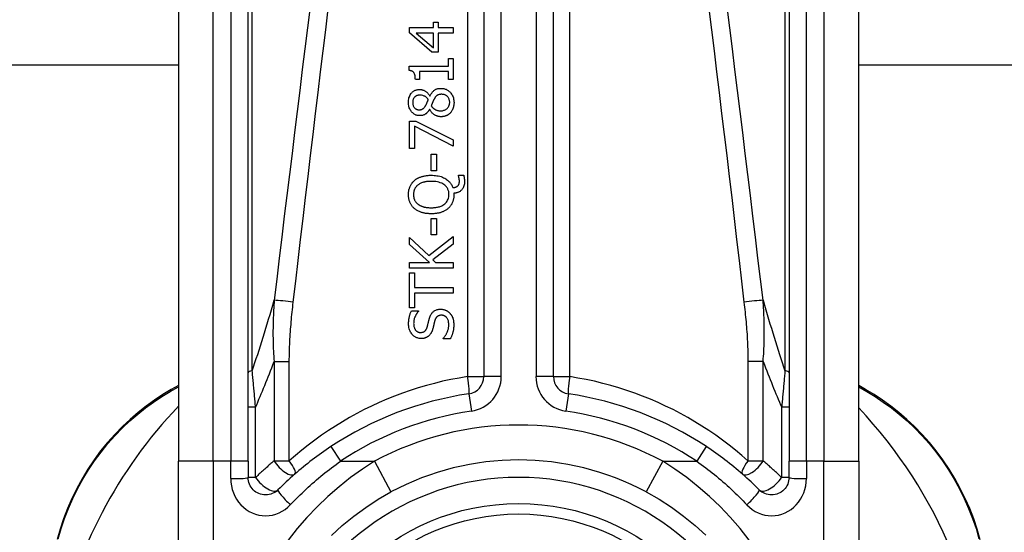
# Model space of a CAD drawing. Header units: inches. Extents: x 7 to 228, y 17 to 114.
# Tile 32 of 75: x 30.583 to 31.694, y 76.851 to 77.43. Entities that reach past the tile are written whole.
import ezdxf

# ---------------------------------------------------------------- set-up
doc = ezdxf.new("R2010")
doc.units = ezdxf.units.IN
doc.header["$MEASUREMENT"] = 0
doc.layers.add('Visible Edges(ANSI)', color=7, linetype='Continuous', lineweight=25)
doc.layers.add('Visible Tangent Edges(ANSI)', color=7, linetype='Continuous', lineweight=25)

msp = doc.modelspace()

# ---------------------------------------------------------------- linework, layer by layer
at = {"layer": 'Visible Edges(ANSI)'}
for p, q in [((31.1067, 77.6785), (31.1067, 77.0265)), ((31.1855, 77.0265), (31.1855, 77.6785)), ((30.7622, 77.58), (30.7622, 76.931)), ((30.841, 76.931), (30.841, 77.58)), ((31.4512, 77.58), (31.4512, 76.931)), ((31.53, 76.931), (31.53, 77.58)), ((31.0499, 77.4208), (31.0499, 77.4267)), ((31.0499, 77.4267), (31.0552, 77.4267)), ((31.0552, 77.4267), (31.0552, 77.4208)), ((31.0229, 77.4147), (31.0229, 77.4208)), ((31.0229, 77.4208), (31.0499, 77.4208)), ((31.0482, 77.3927), (31.0229, 77.4147)), ((31.0499, 77.4145), (31.0306, 77.4145)), ((31.0306, 77.4145), (31.0499, 77.3979)), ((31.0499, 77.3979), (31.0499, 77.4145)), ((31.0552, 77.4208), (31.0721, 77.4208)), ((31.0552, 77.4145), (31.0552, 77.3927)), ((31.0721, 77.4145), (31.0552, 77.4145)), ((31.0721, 77.4208), (31.0721, 77.4145)), ((31.0552, 77.3927), (31.0482, 77.3927)), ((31.067, 77.3772), (31.067, 77.3859)), ((31.067, 77.3859), (31.0721, 77.3859)), ((31.0721, 77.3859), (31.0721, 77.3619)), ((30.7622, 77.3783), (11.8785, 77.3783)), ((31.0227, 77.3721), (31.0227, 77.3772)), ((31.0227, 77.3772), (31.067, 77.3772)), ((31.0341, 77.3709), (31.0341, 77.3619)), ((31.067, 77.3709), (31.0341, 77.3709)), ((31.067, 77.3619), (31.067, 77.3709)), ((50.4137, 77.3783), (31.53, 77.3783)), ((31.0341, 77.3619), (31.0296, 77.3619)), ((31.0721, 77.3619), (31.067, 77.3619)), ((31.0459, 77.3433), (31.0461, 77.3433)), ((31.0458, 77.3283), (31.0456, 77.3283)), ((31.0229, 77.2839), (31.0229, 77.3151)), ((31.0229, 77.3151), (31.0302, 77.3151)), ((31.0302, 77.3151), (31.0721, 77.2938)), ((31.0286, 77.3093), (31.0286, 77.2839)), ((31.0721, 77.2868), (31.0286, 77.3093)), ((31.0721, 77.2938), (31.0721, 77.2868)), ((31.0286, 77.2839), (31.0229, 77.2839)), ((31.0475, 77.259), (31.0475, 77.2777)), ((31.0475, 77.2777), (31.0535, 77.2777)), ((31.0535, 77.2777), (31.0535, 77.259)), ((31.0535, 77.259), (31.0475, 77.259)), ((31.0782, 77.2531), (31.0782, 77.254)), ((31.0782, 77.254), (31.0841, 77.254)), ((31.0731, 77.2336), (31.0731, 77.2321)), ((31.0475, 77.1866), (31.0475, 77.2052)), ((31.0475, 77.2052), (31.0535, 77.2052)), ((31.0535, 77.2052), (31.0535, 77.1866)), ((31.0229, 77.1755), (31.0229, 77.1835)), ((31.0229, 77.1835), (31.0448, 77.1631)), ((31.0448, 77.1631), (31.0721, 77.1847)), ((31.0535, 77.1866), (31.0475, 77.1866)), ((31.0721, 77.1847), (31.0721, 77.1762)), ((31.0455, 77.1553), (31.0229, 77.1755)), ((31.0721, 77.1762), (31.0492, 77.1582)), ((31.0492, 77.1582), (31.0524, 77.1553)), ((31.0229, 77.1488), (31.0229, 77.1553)), ((31.0229, 77.1553), (31.0455, 77.1553)), ((31.0721, 77.1488), (31.0229, 77.1488)), ((31.0524, 77.1553), (31.0721, 77.1553)), ((31.0721, 77.1553), (31.0721, 77.1488)), ((31.0229, 77.1042), (31.0229, 77.1438)), ((31.0229, 77.1438), (31.0287, 77.1438)), ((31.0287, 77.1438), (31.0287, 77.1273)), ((31.0287, 77.1273), (31.0721, 77.1273)), ((31.0721, 77.1273), (31.0721, 77.1207)), ((31.0287, 77.1207), (31.0287, 77.1042)), ((31.0721, 77.1207), (31.0287, 77.1207)), ((31.0287, 77.1042), (31.0229, 77.1042)), ((31.0252, 77.1007), (31.033, 77.1007)), ((31.033, 77.1007), (31.033, 77.1002)), ((31.0609, 77.0691), (31.0609, 77.0696)), ((31.0691, 77.0691), (31.0609, 77.0691)), ((30.7622, 77.0166), (30.7542, 77.012)), ((31.5376, 77.0119), (31.53, 77.0163)), ((30.7622, 76.6937), (30.7622, 76.931)), ((30.841, 76.931), (30.841, 76.9125)), ((31.4512, 76.9125), (31.4512, 76.931)), ((31.53, 76.931), (31.53, 76.6937))]:
    msp.add_line(p, q, dxfattribs=at)
at = {"layer": 'Visible Edges(ANSI)', "flags": 128}
for points in [[(31.0296, 77.3619), (31.0295, 77.3633), (31.0294, 77.3647), (31.0293, 77.366), (31.029, 77.3672), (31.0286, 77.3684), (31.0282, 77.3692), (31.0279, 77.3697), (31.0277, 77.37), (31.0274, 77.3703), (31.0272, 77.3705), (31.0269, 77.3707), (31.0266, 77.3709), (31.0263, 77.3711), (31.026, 77.3713), (31.0257, 77.3714), (31.0254, 77.3715), (31.0251, 77.3717), (31.0247, 77.3718), (31.0244, 77.3718), (31.0241, 77.3719), (31.0237, 77.372), (31.0234, 77.372), (31.023, 77.3721), (31.0227, 77.3721)], [(31.0217, 77.336), (31.0218, 77.3373), (31.0219, 77.3387), (31.0221, 77.34), (31.0224, 77.3413), (31.0228, 77.3425), (31.0233, 77.3437), (31.0238, 77.3448), (31.0244, 77.3457), (31.025, 77.3464), (31.0255, 77.347), (31.026, 77.3476), (31.0265, 77.348), (31.0271, 77.3485), (31.0276, 77.3489), (31.0282, 77.3493), (31.0288, 77.3496), (31.0295, 77.3499), (31.0301, 77.3501), (31.0308, 77.3504), (31.0315, 77.3505), (31.0322, 77.3506), (31.0329, 77.3507), (31.0336, 77.3508), (31.0343, 77.3508)], [(31.0343, 77.3508), (31.0347, 77.3508), (31.0352, 77.3508), (31.0356, 77.3507), (31.0361, 77.3507), (31.0365, 77.3506), (31.0369, 77.3505), (31.0374, 77.3504), (31.0378, 77.3503), (31.0382, 77.3501), (31.0386, 77.3499), (31.0391, 77.3498), (31.0396, 77.3495), (31.0401, 77.3493), (31.0407, 77.349), (31.0413, 77.3486), (31.0418, 77.3482), (31.0424, 77.3477), (31.043, 77.3472), (31.0436, 77.3466), (31.0441, 77.346), (31.0446, 77.3454), (31.0451, 77.3447), (31.0455, 77.344), (31.0459, 77.3433)], [(31.0461, 77.3433), (31.0464, 77.344), (31.0468, 77.3447), (31.0471, 77.3454), (31.0475, 77.346), (31.048, 77.3467), (31.0484, 77.3473), (31.0489, 77.3479), (31.0494, 77.3485), (31.05, 77.349), (31.0505, 77.3495), (31.0511, 77.3499), (31.0516, 77.3503), (31.0522, 77.3506), (31.0527, 77.3509), (31.0532, 77.3512), (31.0538, 77.3514), (31.0543, 77.3515), (31.0549, 77.3517), (31.0555, 77.3518), (31.056, 77.3519), (31.0566, 77.352), (31.0572, 77.352), (31.0578, 77.352), (31.0583, 77.352)], [(31.0583, 77.352), (31.0592, 77.352), (31.0601, 77.352), (31.0609, 77.3518), (31.0618, 77.3517), (31.0626, 77.3515), (31.0634, 77.3512), (31.0642, 77.3509), (31.065, 77.3505), (31.0657, 77.3501), (31.0665, 77.3496), (31.0671, 77.3491), (31.0678, 77.3485), (31.0684, 77.348), (31.0691, 77.3473), (31.0697, 77.3465), (31.0704, 77.3456), (31.071, 77.3447), (31.0716, 77.3436), (31.0721, 77.3424), (31.0725, 77.3412), (31.0728, 77.3399), (31.073, 77.3386), (31.0731, 77.3373), (31.0732, 77.336)], [(31.0347, 77.3212), (31.034, 77.3212), (31.0332, 77.3213), (31.0325, 77.3214), (31.0318, 77.3215), (31.031, 77.3217), (31.0303, 77.3219), (31.0296, 77.3222), (31.029, 77.3225), (31.0283, 77.3229), (31.0277, 77.3233), (31.0271, 77.3238), (31.0266, 77.3242), (31.026, 77.3248), (31.0254, 77.3254), (31.0249, 77.3261), (31.0243, 77.3269), (31.0237, 77.3278), (31.0232, 77.3288), (31.0227, 77.33), (31.0223, 77.3311), (31.0221, 77.3323), (31.0219, 77.3336), (31.0218, 77.3348), (31.0217, 77.336)], [(31.0343, 77.3443), (31.0339, 77.3443), (31.0336, 77.3443), (31.0332, 77.3443), (31.0328, 77.3442), (31.0324, 77.3441), (31.032, 77.344), (31.0316, 77.3439), (31.0313, 77.3438), (31.0309, 77.3436), (31.0306, 77.3434), (31.0302, 77.3432), (31.0299, 77.343), (31.0296, 77.3428), (31.0293, 77.3426), (31.029, 77.3423), (31.0287, 77.342), (31.0283, 77.3416), (31.0279, 77.3411), (31.0275, 77.3404), (31.0272, 77.3396), (31.0269, 77.3387), (31.0267, 77.3378), (31.0266, 77.3369), (31.0266, 77.336)], [(31.0266, 77.336), (31.0266, 77.3352), (31.0267, 77.3345), (31.0268, 77.3337), (31.027, 77.333), (31.0273, 77.3322), (31.0276, 77.3316), (31.0279, 77.331), (31.0282, 77.3305), (31.0286, 77.3301), (31.0289, 77.3298), (31.0291, 77.3295), (31.0295, 77.3292), (31.0298, 77.329), (31.0301, 77.3288), (31.0304, 77.3286), (31.0308, 77.3284), (31.0312, 77.3283), (31.0316, 77.3281), (31.032, 77.328), (31.0323, 77.3279), (31.0327, 77.3279), (31.0331, 77.3278), (31.0335, 77.3278), (31.0339, 77.3278)], [(31.0442, 77.3394), (31.044, 77.3397), (31.0438, 77.3399), (31.0437, 77.3401), (31.0435, 77.3403), (31.0433, 77.3406), (31.0431, 77.3408), (31.0429, 77.341), (31.0427, 77.3412), (31.0425, 77.3414), (31.0422, 77.3416), (31.042, 77.3418), (31.0418, 77.342), (31.0416, 77.3422), (31.0414, 77.3423), (31.0411, 77.3425), (31.0409, 77.3427), (31.0406, 77.3428), (31.0403, 77.343), (31.0397, 77.3433), (31.0389, 77.3436), (31.0379, 77.3439), (31.0367, 77.3442), (31.0355, 77.3443), (31.0343, 77.3443)], [(31.0411, 77.3325), (31.0412, 77.3326), (31.0413, 77.3328), (31.0414, 77.333), (31.0415, 77.3332), (31.0416, 77.3334), (31.0417, 77.3336), (31.0418, 77.3339), (31.042, 77.3341), (31.0421, 77.3344), (31.0422, 77.3347), (31.0424, 77.335), (31.0425, 77.3353), (31.0427, 77.3356), (31.0428, 77.336), (31.043, 77.3363), (31.0431, 77.3366), (31.0433, 77.337), (31.0434, 77.3373), (31.0436, 77.3377), (31.0437, 77.338), (31.0438, 77.3384), (31.044, 77.3387), (31.0441, 77.3391), (31.0442, 77.3394)], [(31.0505, 77.3395), (31.0504, 77.3393), (31.0504, 77.3392), (31.0503, 77.339), (31.0502, 77.3388), (31.0501, 77.3387), (31.05, 77.3385), (31.0499, 77.3383), (31.0498, 77.3381), (31.0497, 77.3379), (31.0496, 77.3376), (31.0495, 77.3374), (31.0494, 77.3371), (31.0493, 77.3368), (31.0492, 77.3365), (31.0491, 77.3362), (31.0489, 77.3359), (31.0488, 77.3355), (31.0486, 77.3351), (31.0485, 77.3347), (31.0483, 77.3343), (31.0481, 77.3338), (31.0479, 77.3333), (31.0477, 77.3328), (31.0475, 77.3323)], [(31.059, 77.3453), (31.0585, 77.3453), (31.0579, 77.3452), (31.0574, 77.3452), (31.0569, 77.3451), (31.0563, 77.345), (31.0558, 77.3448), (31.0553, 77.3447), (31.0549, 77.3445), (31.0545, 77.3443), (31.0541, 77.344), (31.0538, 77.3438), (31.0535, 77.3435), (31.0532, 77.3433), (31.0529, 77.343), (31.0527, 77.3427), (31.0524, 77.3424), (31.0521, 77.342), (31.0519, 77.3417), (31.0517, 77.3414), (31.0514, 77.341), (31.0512, 77.3406), (31.051, 77.3402), (31.0507, 77.3399), (31.0505, 77.3395)], [(31.058, 77.3266), (31.0588, 77.3267), (31.0596, 77.3267), (31.0603, 77.3268), (31.0611, 77.327), (31.0618, 77.3272), (31.0626, 77.3275), (31.0633, 77.3278), (31.0639, 77.3282), (31.0645, 77.3286), (31.065, 77.329), (31.0654, 77.3294), (31.0659, 77.3298), (31.0662, 77.3302), (31.0666, 77.3307), (31.0669, 77.3312), (31.0672, 77.3317), (31.0675, 77.3322), (31.0677, 77.3327), (31.0679, 77.3333), (31.068, 77.3338), (31.0681, 77.3344), (31.0682, 77.3349), (31.0683, 77.3355), (31.0683, 77.3361)], [(31.0683, 77.3361), (31.0683, 77.3369), (31.0682, 77.3377), (31.0681, 77.3384), (31.0679, 77.3392), (31.0676, 77.3399), (31.0673, 77.3406), (31.067, 77.3412), (31.0666, 77.3418), (31.0662, 77.3423), (31.0658, 77.3427), (31.0655, 77.3431), (31.065, 77.3434), (31.0646, 77.3437), (31.0642, 77.344), (31.0637, 77.3443), (31.0632, 77.3445), (31.0627, 77.3447), (31.0622, 77.3449), (31.0617, 77.345), (31.0611, 77.3451), (31.0606, 77.3452), (31.0601, 77.3452), (31.0595, 77.3453), (31.059, 77.3453)], [(31.0732, 77.336), (31.0732, 77.3356), (31.0732, 77.3351), (31.0731, 77.3347), (31.0731, 77.3343), (31.0731, 77.3338), (31.073, 77.3334), (31.073, 77.333), (31.0729, 77.3325), (31.0728, 77.3321), (31.0728, 77.3317), (31.0727, 77.3312), (31.0725, 77.3308), (31.0724, 77.3304), (31.0723, 77.33), (31.0722, 77.3296), (31.072, 77.3291), (31.0718, 77.3286), (31.0716, 77.3281), (31.0713, 77.3274), (31.0709, 77.3268), (31.0705, 77.3261), (31.07, 77.3254), (31.0695, 77.3248), (31.069, 77.3242)], [(31.0339, 77.3278), (31.0342, 77.3278), (31.0345, 77.3278), (31.0347, 77.3278), (31.035, 77.3279), (31.0352, 77.3279), (31.0355, 77.3279), (31.0358, 77.328), (31.036, 77.328), (31.0363, 77.3281), (31.0365, 77.3282), (31.0368, 77.3283), (31.037, 77.3284), (31.0373, 77.3285), (31.0376, 77.3287), (31.0379, 77.3289), (31.0383, 77.3291), (31.0387, 77.3294), (31.0391, 77.3298), (31.0395, 77.3302), (31.0398, 77.3306), (31.0402, 77.3311), (31.0405, 77.3315), (31.0408, 77.332), (31.0411, 77.3325)], [(31.0456, 77.3283), (31.0453, 77.3279), (31.0451, 77.3275), (31.0448, 77.3271), (31.0445, 77.3267), (31.0443, 77.3263), (31.044, 77.3259), (31.0437, 77.3255), (31.0434, 77.3251), (31.043, 77.3248), (31.0427, 77.3244), (31.0423, 77.3241), (31.042, 77.3237), (31.0416, 77.3234), (31.0412, 77.3231), (31.0408, 77.3228), (31.0403, 77.3225), (31.0398, 77.3222), (31.0392, 77.322), (31.0385, 77.3217), (31.0378, 77.3215), (31.037, 77.3214), (31.0362, 77.3213), (31.0355, 77.3212), (31.0347, 77.3212)], [(31.0585, 77.32), (31.0579, 77.32), (31.0574, 77.32), (31.0569, 77.3201), (31.0563, 77.3201), (31.0558, 77.3202), (31.0553, 77.3203), (31.0548, 77.3205), (31.0543, 77.3206), (31.0538, 77.3208), (31.0533, 77.321), (31.0528, 77.3212), (31.0522, 77.3215), (31.0517, 77.3218), (31.0511, 77.3221), (31.0505, 77.3225), (31.0499, 77.323), (31.0493, 77.3235), (31.0487, 77.3241), (31.0481, 77.3247), (31.0476, 77.3254), (31.0471, 77.3261), (31.0466, 77.3268), (31.0462, 77.3276), (31.0458, 77.3283)], [(31.0475, 77.3323), (31.0477, 77.3319), (31.048, 77.3316), (31.0482, 77.3312), (31.0485, 77.3309), (31.0488, 77.3306), (31.0491, 77.3303), (31.0494, 77.33), (31.0497, 77.3297), (31.05, 77.3294), (31.0503, 77.3291), (31.0507, 77.3289), (31.051, 77.3286), (31.0514, 77.3284), (31.0518, 77.3281), (31.0523, 77.3279), (31.0528, 77.3277), (31.0534, 77.3274), (31.054, 77.3272), (31.0546, 77.327), (31.0553, 77.3269), (31.056, 77.3268), (31.0566, 77.3267), (31.0573, 77.3267), (31.058, 77.3266)], [(31.069, 77.3242), (31.0687, 77.3239), (31.0684, 77.3236), (31.0681, 77.3234), (31.0677, 77.3231), (31.0674, 77.3228), (31.0671, 77.3226), (31.0668, 77.3224), (31.0664, 77.3221), (31.0661, 77.3219), (31.0657, 77.3217), (31.0653, 77.3215), (31.065, 77.3214), (31.0646, 77.3212), (31.0642, 77.321), (31.0637, 77.3209), (31.0632, 77.3207), (31.0627, 77.3205), (31.0622, 77.3204), (31.0616, 77.3203), (31.0609, 77.3202), (31.0603, 77.3201), (31.0597, 77.32), (31.0591, 77.32), (31.0585, 77.32)], [(31.0218, 77.2321), (31.0218, 77.2327), (31.0218, 77.2334), (31.0219, 77.234), (31.0219, 77.2346), (31.022, 77.2352), (31.0221, 77.2359), (31.0222, 77.2365), (31.0223, 77.2371), (31.0224, 77.2377), (31.0226, 77.2383), (31.0228, 77.2389), (31.023, 77.2395), (31.0232, 77.2401), (31.0234, 77.2407), (31.0237, 77.2414), (31.024, 77.242), (31.0244, 77.2428), (31.0248, 77.2435), (31.0253, 77.2443), (31.0259, 77.2451), (31.0265, 77.2459), (31.0271, 77.2466), (31.0278, 77.2473), (31.0285, 77.248)], [(31.0285, 77.248), (31.0291, 77.2484), (31.0296, 77.2489), (31.0302, 77.2493), (31.0308, 77.2497), (31.0314, 77.25), (31.0321, 77.2504), (31.0327, 77.2507), (31.0333, 77.251), (31.034, 77.2513), (31.0347, 77.2516), (31.0353, 77.2519), (31.036, 77.2521), (31.0368, 77.2524), (31.0375, 77.2526), (31.0384, 77.2528), (31.0392, 77.253), (31.0401, 77.2532), (31.041, 77.2534), (31.042, 77.2535), (31.043, 77.2536), (31.044, 77.2537), (31.0451, 77.2538), (31.0463, 77.2538), (31.0475, 77.2539)], [(31.0475, 77.247), (31.047, 77.247), (31.0464, 77.247), (31.0458, 77.247), (31.0453, 77.247), (31.0447, 77.2469), (31.0442, 77.2469), (31.0436, 77.2469), (31.0431, 77.2468), (31.0425, 77.2467), (31.042, 77.2467), (31.0414, 77.2466), (31.0409, 77.2465), (31.0403, 77.2464), (31.0398, 77.2462), (31.0393, 77.2461), (31.0387, 77.246), (31.0381, 77.2458), (31.0375, 77.2456), (31.0367, 77.2453), (31.0359, 77.245), (31.0351, 77.2446), (31.0343, 77.2441), (31.0334, 77.2436), (31.0326, 77.243)], [(31.0475, 77.2539), (31.0491, 77.2538), (31.0507, 77.2537), (31.0523, 77.2536), (31.0539, 77.2534), (31.0555, 77.2531), (31.0571, 77.2527), (31.0586, 77.2523), (31.0601, 77.2517), (31.0615, 77.2511), (31.0628, 77.2504), (31.0639, 77.2497), (31.0649, 77.249), (31.0658, 77.2484), (31.0666, 77.2477), (31.0673, 77.247), (31.068, 77.2463), (31.0686, 77.2456), (31.0691, 77.2449), (31.0697, 77.2441), (31.0702, 77.2433), (31.0706, 77.2425), (31.071, 77.2416), (31.0714, 77.2408), (31.0717, 77.2399)], [(31.0675, 77.2321), (31.0675, 77.233), (31.0674, 77.2338), (31.0673, 77.2346), (31.0672, 77.2354), (31.067, 77.2363), (31.0667, 77.2371), (31.0664, 77.2378), (31.0661, 77.2386), (31.0657, 77.2393), (31.0652, 77.24), (31.0647, 77.2407), (31.0642, 77.2413), (31.0636, 77.2419), (31.0628, 77.2426), (31.0619, 77.2433), (31.0607, 77.2441), (31.0593, 77.2448), (31.0577, 77.2455), (31.0561, 77.246), (31.0544, 77.2464), (31.0527, 77.2467), (31.051, 77.2469), (31.0492, 77.247), (31.0475, 77.247)], [(31.085, 77.2464), (31.085, 77.2452), (31.0849, 77.244), (31.0847, 77.2429), (31.0844, 77.2418), (31.084, 77.2407), (31.0835, 77.2397), (31.083, 77.2388), (31.0825, 77.2381), (31.082, 77.2374), (31.0815, 77.2369), (31.081, 77.2365), (31.0805, 77.2361), (31.08, 77.2357), (31.0794, 77.2353), (31.0789, 77.235), (31.0783, 77.2347), (31.0776, 77.2345), (31.077, 77.2343), (31.0764, 77.2341), (31.0757, 77.2339), (31.0751, 77.2338), (31.0744, 77.2337), (31.0738, 77.2336), (31.0731, 77.2336)], [(31.0773, 77.2418), (31.0775, 77.2419), (31.0777, 77.2421), (31.0778, 77.2423), (31.078, 77.2424), (31.0781, 77.2426), (31.0782, 77.2428), (31.0784, 77.243), (31.0785, 77.2432), (31.0786, 77.2434), (31.0787, 77.2436), (31.0788, 77.2438), (31.0789, 77.244), (31.079, 77.2443), (31.079, 77.2445), (31.0791, 77.2448), (31.0791, 77.245), (31.0792, 77.2453), (31.0792, 77.2456), (31.0793, 77.2459), (31.0793, 77.2462), (31.0793, 77.2465), (31.0793, 77.2468), (31.0793, 77.2471), (31.0793, 77.2474)], [(31.0793, 77.2474), (31.0793, 77.2476), (31.0793, 77.2478), (31.0793, 77.2479), (31.0793, 77.2481), (31.0793, 77.2483), (31.0793, 77.2485), (31.0793, 77.2486), (31.0792, 77.2488), (31.0792, 77.249), (31.0792, 77.2492), (31.0792, 77.2493), (31.0791, 77.2495), (31.0791, 77.2497), (31.0791, 77.2498), (31.079, 77.25), (31.079, 77.2502), (31.079, 77.2503), (31.0789, 77.2505), (31.0789, 77.2507), (31.0788, 77.2511), (31.0787, 77.2516), (31.0785, 77.2521), (31.0783, 77.2527), (31.0782, 77.2531)], [(31.0841, 77.254), (31.0842, 77.2536), (31.0843, 77.2532), (31.0844, 77.2528), (31.0844, 77.2525), (31.0845, 77.2521), (31.0846, 77.2517), (31.0846, 77.2514), (31.0847, 77.251), (31.0847, 77.2507), (31.0848, 77.2504), (31.0848, 77.2501), (31.0848, 77.2498), (31.0849, 77.2495), (31.0849, 77.2493), (31.0849, 77.249), (31.0849, 77.2487), (31.085, 77.2484), (31.085, 77.2481), (31.085, 77.2478), (31.085, 77.2475), (31.085, 77.2472), (31.085, 77.2469), (31.085, 77.2467), (31.085, 77.2464)], [(31.0326, 77.243), (31.0322, 77.2427), (31.0318, 77.2424), (31.0314, 77.242), (31.031, 77.2416), (31.0307, 77.2413), (31.0304, 77.2409), (31.03, 77.2405), (31.0297, 77.24), (31.0295, 77.2396), (31.0292, 77.2392), (31.0289, 77.2387), (31.0287, 77.2382), (31.0285, 77.2377), (31.0283, 77.2373), (31.0282, 77.2368), (31.028, 77.2363), (31.0279, 77.2358), (31.0278, 77.2352), (31.0277, 77.2347), (31.0276, 77.2342), (31.0276, 77.2337), (31.0275, 77.2332), (31.0275, 77.2326), (31.0275, 77.2321)], [(31.0717, 77.2399), (31.0719, 77.2399), (31.0721, 77.2399), (31.0723, 77.24), (31.0725, 77.24), (31.0727, 77.24), (31.0729, 77.2401), (31.0731, 77.2401), (31.0734, 77.2401), (31.0736, 77.2402), (31.0738, 77.2402), (31.074, 77.2402), (31.0742, 77.2403), (31.0744, 77.2403), (31.0746, 77.2404), (31.0748, 77.2405), (31.075, 77.2405), (31.0752, 77.2406), (31.0754, 77.2407), (31.0757, 77.2408), (31.076, 77.2409), (31.0764, 77.2411), (31.0767, 77.2413), (31.077, 77.2415), (31.0773, 77.2418)], [(31.0285, 77.2163), (31.028, 77.2167), (31.0274, 77.2173), (31.0269, 77.2178), (31.0265, 77.2183), (31.026, 77.2189), (31.0256, 77.2195), (31.0251, 77.2201), (31.0248, 77.2207), (31.0244, 77.2213), (31.024, 77.222), (31.0237, 77.2227), (31.0234, 77.2233), (31.0232, 77.224), (31.0229, 77.2247), (31.0227, 77.2254), (31.0225, 77.2262), (31.0223, 77.2269), (31.0222, 77.2276), (31.0221, 77.2284), (31.022, 77.2291), (31.0219, 77.2298), (31.0219, 77.2306), (31.0218, 77.2313), (31.0218, 77.2321)], [(31.0275, 77.2321), (31.0275, 77.2317), (31.0275, 77.2312), (31.0275, 77.2308), (31.0276, 77.2304), (31.0276, 77.2299), (31.0277, 77.2295), (31.0277, 77.229), (31.0278, 77.2286), (31.0279, 77.2282), (31.028, 77.2278), (31.0282, 77.2273), (31.0283, 77.2269), (31.0285, 77.2265), (31.0286, 77.2261), (31.0288, 77.2256), (31.0291, 77.2252), (31.0294, 77.2247), (31.0297, 77.2241), (31.0301, 77.2236), (31.0306, 77.2231), (31.031, 77.2226), (31.0315, 77.2221), (31.0321, 77.2216), (31.0326, 77.2212)], [(31.0475, 77.2172), (31.0485, 77.2172), (31.0495, 77.2172), (31.0506, 77.2173), (31.0516, 77.2174), (31.0526, 77.2175), (31.0537, 77.2177), (31.0547, 77.2178), (31.0557, 77.2181), (31.0567, 77.2184), (31.0576, 77.2187), (31.0586, 77.2191), (31.0596, 77.2195), (31.0606, 77.2201), (31.0617, 77.2207), (31.0627, 77.2215), (31.0637, 77.2224), (31.0646, 77.2234), (31.0654, 77.2245), (31.066, 77.2256), (31.0666, 77.2268), (31.067, 77.2281), (31.0673, 77.2294), (31.0675, 77.2308), (31.0675, 77.2321)], [(31.0731, 77.2321), (31.0731, 77.2313), (31.0731, 77.2306), (31.073, 77.2299), (31.0729, 77.2291), (31.0729, 77.2284), (31.0727, 77.2277), (31.0726, 77.2269), (31.0724, 77.2262), (31.0723, 77.2255), (31.072, 77.2248), (31.0718, 77.2241), (31.0715, 77.2234), (31.0713, 77.2227), (31.0709, 77.2221), (31.0706, 77.2214), (31.0702, 77.2207), (31.0698, 77.2201), (31.0694, 77.2195), (31.069, 77.2189), (31.0685, 77.2183), (31.068, 77.2178), (31.0675, 77.2172), (31.067, 77.2167), (31.0664, 77.2162)], [(31.0475, 77.2103), (31.0467, 77.2104), (31.0459, 77.2104), (31.0451, 77.2104), (31.0443, 77.2105), (31.0435, 77.2105), (31.0427, 77.2106), (31.0419, 77.2107), (31.0411, 77.2108), (31.0403, 77.211), (31.0395, 77.2111), (31.0387, 77.2113), (31.0379, 77.2115), (31.0372, 77.2117), (31.0364, 77.2119), (31.0356, 77.2122), (31.0349, 77.2125), (31.0341, 77.2128), (31.0333, 77.2132), (31.0325, 77.2136), (31.0317, 77.2141), (31.0309, 77.2145), (31.0301, 77.2151), (31.0293, 77.2156), (31.0285, 77.2163)], [(31.0326, 77.2212), (31.033, 77.2209), (31.0334, 77.2206), (31.0338, 77.2203), (31.0343, 77.2201), (31.0347, 77.2198), (31.0351, 77.2196), (31.0356, 77.2194), (31.0361, 77.2192), (31.0365, 77.219), (31.037, 77.2188), (31.0375, 77.2186), (31.038, 77.2185), (31.0385, 77.2183), (31.0391, 77.2182), (31.0397, 77.218), (31.0403, 77.2179), (31.041, 77.2177), (31.0418, 77.2176), (31.0426, 77.2175), (31.0435, 77.2174), (31.0444, 77.2173), (31.0454, 77.2172), (31.0464, 77.2172), (31.0475, 77.2172)], [(31.0664, 77.2162), (31.0658, 77.2157), (31.0652, 77.2152), (31.0646, 77.2148), (31.0639, 77.2144), (31.0633, 77.214), (31.0626, 77.2136), (31.0619, 77.2133), (31.0612, 77.2129), (31.0605, 77.2126), (31.0598, 77.2124), (31.059, 77.2121), (31.0583, 77.2118), (31.0575, 77.2116), (31.0567, 77.2114), (31.0559, 77.2112), (31.0551, 77.211), (31.0542, 77.2109), (31.0533, 77.2107), (31.0524, 77.2106), (31.0515, 77.2105), (31.0505, 77.2104), (31.0495, 77.2104), (31.0485, 77.2104), (31.0475, 77.2103)], [(31.0456, 77.0928), (31.0458, 77.0933), (31.046, 77.0939), (31.0462, 77.0944), (31.0464, 77.0949), (31.0466, 77.0954), (31.0468, 77.0959), (31.0471, 77.0964), (31.0474, 77.0969), (31.0477, 77.0974), (31.048, 77.0978), (31.0483, 77.0983), (31.0487, 77.0987), (31.0491, 77.0992), (31.0497, 77.0997), (31.0503, 77.1002), (31.0509, 77.1007), (31.0517, 77.1011), (31.0526, 77.1016), (31.0534, 77.1019), (31.0543, 77.1022), (31.0552, 77.1024), (31.0562, 77.1025), (31.0571, 77.1026), (31.058, 77.1026)], [(31.058, 77.1026), (31.0585, 77.1026), (31.059, 77.1026), (31.0595, 77.1025), (31.06, 77.1025), (31.0605, 77.1024), (31.0609, 77.1023), (31.0614, 77.1022), (31.0619, 77.1021), (31.0623, 77.1019), (31.0628, 77.1018), (31.0633, 77.1016), (31.0637, 77.1014), (31.0642, 77.1012), (31.0646, 77.101), (31.065, 77.1008), (31.0655, 77.1006), (31.0659, 77.1003), (31.0663, 77.1), (31.0667, 77.0997), (31.0671, 77.0995), (31.0674, 77.0991), (31.0678, 77.0988), (31.0681, 77.0985), (31.0685, 77.0981)], [(31.022, 77.086), (31.022, 77.0866), (31.022, 77.0872), (31.022, 77.0877), (31.022, 77.0883), (31.0221, 77.0889), (31.0221, 77.0894), (31.0222, 77.09), (31.0222, 77.0906), (31.0223, 77.0911), (31.0224, 77.0917), (31.0225, 77.0923), (31.0226, 77.0928), (31.0227, 77.0934), (31.0228, 77.0939), (31.0229, 77.0945), (31.0231, 77.0951), (31.0233, 77.0957), (31.0235, 77.0964), (31.0237, 77.0971), (31.0239, 77.0978), (31.0242, 77.0985), (31.0245, 77.0992), (31.0248, 77.0999), (31.0252, 77.1007)], [(31.033, 77.1002), (31.0327, 77.0998), (31.0324, 77.0995), (31.0321, 77.0991), (31.0318, 77.0987), (31.0315, 77.0983), (31.0312, 77.0979), (31.0309, 77.0975), (31.0307, 77.0971), (31.0305, 77.0966), (31.0302, 77.0962), (31.03, 77.0958), (31.0298, 77.0953), (31.0296, 77.0949), (31.0294, 77.0945), (31.0291, 77.094), (31.0289, 77.0934), (31.0287, 77.0927), (31.0284, 77.092), (31.0282, 77.0911), (31.028, 77.0902), (31.0278, 77.0893), (31.0277, 77.0884), (31.0277, 77.0874), (31.0276, 77.0865)], [(31.043, 77.0827), (31.0432, 77.0832), (31.0433, 77.0836), (31.0434, 77.0841), (31.0435, 77.0845), (31.0436, 77.085), (31.0437, 77.0854), (31.0438, 77.0859), (31.0439, 77.0863), (31.044, 77.0867), (31.0442, 77.0872), (31.0443, 77.0876), (31.0444, 77.088), (31.0445, 77.0884), (31.0446, 77.0888), (31.0447, 77.0893), (31.0448, 77.0897), (31.0449, 77.0901), (31.045, 77.0905), (31.0451, 77.0909), (31.0452, 77.0913), (31.0453, 77.0917), (31.0454, 77.0921), (31.0455, 77.0924), (31.0456, 77.0928)], [(31.0591, 77.0958), (31.0584, 77.0958), (31.0578, 77.0957), (31.0572, 77.0956), (31.0566, 77.0955), (31.056, 77.0953), (31.0555, 77.0951), (31.055, 77.0948), (31.0546, 77.0945), (31.0542, 77.0943), (31.0539, 77.094), (31.0537, 77.0937), (31.0534, 77.0935), (31.0532, 77.0932), (31.053, 77.0929), (31.0528, 77.0926), (31.0526, 77.0923), (31.0524, 77.092), (31.0523, 77.0917), (31.0521, 77.0914), (31.052, 77.0911), (31.0519, 77.0907), (31.0517, 77.0904), (31.0516, 77.09), (31.0515, 77.0897)], [(31.0673, 77.0848), (31.0673, 77.0857), (31.0672, 77.0866), (31.0671, 77.0875), (31.067, 77.0884), (31.0668, 77.0893), (31.0665, 77.0901), (31.0662, 77.0909), (31.0659, 77.0916), (31.0656, 77.0922), (31.0652, 77.0928), (31.0649, 77.0932), (31.0645, 77.0936), (31.0642, 77.0939), (31.0638, 77.0942), (31.0634, 77.0945), (31.063, 77.0948), (31.0625, 77.095), (31.062, 77.0952), (31.0616, 77.0954), (31.0611, 77.0955), (31.0606, 77.0956), (31.0601, 77.0957), (31.0596, 77.0958), (31.0591, 77.0958)], [(31.0685, 77.0981), (31.0687, 77.0978), (31.069, 77.0975), (31.0693, 77.0972), (31.0695, 77.0969), (31.0697, 77.0966), (31.07, 77.0963), (31.0702, 77.0959), (31.0704, 77.0956), (31.0706, 77.0953), (31.0708, 77.0949), (31.071, 77.0946), (31.0712, 77.0942), (31.0713, 77.0938), (31.0715, 77.0935), (31.0717, 77.0931), (31.0718, 77.0927), (31.072, 77.0923), (31.0722, 77.0917), (31.0723, 77.091), (31.0725, 77.0902), (31.0727, 77.0892), (31.0728, 77.0881), (31.0729, 77.0868), (31.0729, 77.0853)], [(31.0361, 77.0695), (31.0353, 77.0695), (31.0345, 77.0696), (31.0337, 77.0697), (31.0329, 77.0698), (31.0321, 77.0701), (31.0314, 77.0703), (31.0306, 77.0706), (31.0299, 77.071), (31.0292, 77.0714), (31.0286, 77.0718), (31.0279, 77.0723), (31.0273, 77.0728), (31.0267, 77.0734), (31.0261, 77.0741), (31.0255, 77.0748), (31.0248, 77.0758), (31.0242, 77.0768), (31.0236, 77.078), (31.0231, 77.0793), (31.0227, 77.0806), (31.0223, 77.0819), (31.0221, 77.0833), (31.022, 77.0847), (31.022, 77.086)], [(31.0276, 77.0865), (31.0277, 77.0856), (31.0277, 77.0848), (31.0278, 77.0839), (31.028, 77.0831), (31.0282, 77.0823), (31.0285, 77.0815), (31.0288, 77.0807), (31.0292, 77.0801), (31.0295, 77.0795), (31.0299, 77.079), (31.0302, 77.0786), (31.0305, 77.0783), (31.0309, 77.078), (31.0312, 77.0777), (31.0316, 77.0774), (31.0319, 77.0772), (31.0323, 77.077), (31.0327, 77.0768), (31.0332, 77.0766), (31.0336, 77.0765), (31.034, 77.0764), (31.0345, 77.0764), (31.0349, 77.0763), (31.0354, 77.0763)], [(31.0354, 77.0763), (31.036, 77.0763), (31.0366, 77.0764), (31.0372, 77.0765), (31.0377, 77.0766), (31.0383, 77.0768), (31.0389, 77.077), (31.0393, 77.0772), (31.0398, 77.0775), (31.0401, 77.0778), (31.0405, 77.0781), (31.0407, 77.0783), (31.041, 77.0786), (31.0412, 77.0789), (31.0415, 77.0792), (31.0417, 77.0795), (31.0419, 77.0799), (31.0421, 77.0802), (31.0422, 77.0806), (31.0424, 77.0809), (31.0425, 77.0813), (31.0427, 77.0816), (31.0428, 77.082), (31.0429, 77.0824), (31.043, 77.0827)], [(31.0493, 77.0808), (31.0492, 77.0805), (31.0491, 77.0802), (31.0491, 77.08), (31.049, 77.0797), (31.0489, 77.0794), (31.0488, 77.0791), (31.0487, 77.0788), (31.0486, 77.0785), (31.0485, 77.0783), (31.0484, 77.078), (31.0483, 77.0777), (31.0481, 77.0774), (31.048, 77.0771), (31.0479, 77.0769), (31.0478, 77.0766), (31.0476, 77.0763), (31.0475, 77.076), (31.0473, 77.0757), (31.0471, 77.0753), (31.0468, 77.0748), (31.0464, 77.0743), (31.046, 77.0738), (31.0455, 77.0732), (31.0449, 77.0727)], [(31.0515, 77.0897), (31.0514, 77.0893), (31.0513, 77.089), (31.0512, 77.0887), (31.0512, 77.0884), (31.0511, 77.0881), (31.051, 77.0878), (31.0509, 77.0875), (31.0509, 77.0872), (31.0508, 77.0869), (31.0507, 77.0866), (31.0507, 77.0864), (31.0506, 77.0861), (31.0505, 77.0858), (31.0504, 77.0854), (31.0504, 77.0851), (31.0503, 77.0847), (31.0502, 77.0844), (31.0501, 77.084), (31.05, 77.0835), (31.0499, 77.0831), (31.0497, 77.0826), (31.0496, 77.082), (31.0495, 77.0814), (31.0493, 77.0808)], [(31.0609, 77.0696), (31.0613, 77.0701), (31.0618, 77.0706), (31.0622, 77.0711), (31.0625, 77.0716), (31.0629, 77.0721), (31.0633, 77.0726), (31.0636, 77.0731), (31.064, 77.0736), (31.0643, 77.0742), (31.0646, 77.0747), (31.0649, 77.0753), (31.0651, 77.0759), (31.0654, 77.0765), (31.0657, 77.077), (31.0659, 77.0777), (31.0661, 77.0783), (31.0664, 77.079), (31.0666, 77.0798), (31.0668, 77.0805), (31.0669, 77.0813), (31.0671, 77.0822), (31.0672, 77.083), (31.0673, 77.0839), (31.0673, 77.0848)], [(31.0729, 77.0853), (31.0729, 77.0846), (31.0729, 77.0839), (31.0729, 77.0832), (31.0729, 77.0825), (31.0728, 77.0818), (31.0727, 77.0811), (31.0727, 77.0803), (31.0726, 77.0796), (31.0725, 77.0789), (31.0723, 77.0782), (31.0722, 77.0776), (31.072, 77.0769), (31.0718, 77.0762), (31.0716, 77.0756), (31.0714, 77.0749), (31.0712, 77.0742), (31.071, 77.0736), (31.0707, 77.0729), (31.0705, 77.0723), (31.0702, 77.0717), (31.07, 77.071), (31.0697, 77.0704), (31.0694, 77.0698), (31.0691, 77.0691)], [(31.0449, 77.0727), (31.0447, 77.0725), (31.0445, 77.0723), (31.0443, 77.0721), (31.044, 77.0719), (31.0438, 77.0717), (31.0435, 77.0716), (31.0433, 77.0714), (31.043, 77.0713), (31.0428, 77.0711), (31.0425, 77.071), (31.0423, 77.0708), (31.042, 77.0707), (31.0417, 77.0706), (31.0415, 77.0705), (31.0412, 77.0704), (31.0409, 77.0702), (31.0405, 77.0701), (31.0401, 77.07), (31.0396, 77.0699), (31.039, 77.0697), (31.0384, 77.0696), (31.0377, 77.0696), (31.0369, 77.0695), (31.0361, 77.0695)], [(30.7542, 77.012), (30.7448, 77.0062), (30.7353, 77), (30.726, 76.9932), (30.7168, 76.9859), (30.7078, 76.9782), (30.6991, 76.97), (30.6906, 76.9613), (30.6824, 76.9521), (30.6745, 76.9425), (30.6671, 76.9324), (30.6601, 76.922), (30.6536, 76.9112), (30.6475, 76.9002), (30.642, 76.8889), (30.637, 76.8774), (30.6325, 76.8658), (30.6287, 76.8541), (30.6254, 76.8424)], [(31.6668, 76.8423), (31.6635, 76.8541), (31.6596, 76.8658), (31.6551, 76.8774), (31.6501, 76.8889), (31.6445, 76.9002), (31.6384, 76.9113), (31.6319, 76.922), (31.6249, 76.9325), (31.6174, 76.9425), (31.6096, 76.9522), (31.6014, 76.9613), (31.5928, 76.97), (31.5841, 76.9782), (31.5751, 76.986), (31.5659, 76.9932), (31.5565, 76.9999), (31.5471, 77.0062), (31.5376, 77.0119)], [(30.9343, 76.9474), (30.9316, 76.9456), (30.9289, 76.9438), (30.9263, 76.942), (30.9236, 76.9401), (30.921, 76.9382), (30.9184, 76.9363), (30.9158, 76.9344), (30.9133, 76.9325), (30.9107, 76.9305), (30.9082, 76.9285), (30.9057, 76.9265), (30.9032, 76.9245), (30.9007, 76.9224), (30.8982, 76.9204), (30.8958, 76.9183), (30.8933, 76.9162), (30.8909, 76.914), (30.8885, 76.9119), (30.8861, 76.9097), (30.8838, 76.9075), (30.8815, 76.9053), (30.8792, 76.9031), (30.8769, 76.9009), (30.8746, 76.8986)], [(31.4176, 76.8986), (31.4153, 76.9009), (31.4131, 76.9031), (31.4107, 76.9053), (31.4084, 76.9075), (31.4061, 76.9097), (31.4037, 76.9119), (31.4013, 76.914), (31.3989, 76.9162), (31.3965, 76.9183), (31.394, 76.9204), (31.3915, 76.9224), (31.3891, 76.9245), (31.3866, 76.9265), (31.384, 76.9285), (31.3815, 76.9305), (31.3789, 76.9325), (31.3764, 76.9344), (31.3738, 76.9363), (31.3712, 76.9382), (31.3686, 76.9401), (31.3659, 76.942), (31.3633, 76.9438), (31.3606, 76.9456), (31.3579, 76.9474)], [(30.8746, 76.8986), (30.8732, 76.8973), (30.8716, 76.8962), (30.87, 76.8952), (30.8682, 76.8944), (30.8664, 76.8937), (30.8645, 76.8933), (30.8626, 76.893), (30.8607, 76.8929), (30.8588, 76.893), (30.8568, 76.8932), (30.855, 76.8937), (30.8531, 76.8944), (30.8514, 76.8952), (30.8497, 76.8962), (30.8482, 76.8973), (30.8467, 76.8986), (30.8455, 76.9001), (30.8443, 76.9016), (30.8433, 76.9033), (30.8425, 76.905), (30.8418, 76.9068), (30.8414, 76.9087), (30.8411, 76.9106), (30.841, 76.9125)], [(31.4512, 76.9125), (31.4511, 76.9106), (31.4508, 76.9087), (31.4504, 76.9069), (31.4497, 76.905), (31.4489, 76.9033), (31.4479, 76.9016), (31.4468, 76.9001), (31.4455, 76.8987), (31.4441, 76.8974), (31.4425, 76.8962), (31.4409, 76.8952), (31.4391, 76.8944), (31.4373, 76.8937), (31.4354, 76.8933), (31.4335, 76.893), (31.4316, 76.8929), (31.4296, 76.893), (31.4277, 76.8932), (31.4258, 76.8937), (31.424, 76.8944), (31.4223, 76.8952), (31.4206, 76.8962), (31.419, 76.8973), (31.4176, 76.8986)], [(30.9348, 76.8472), (30.9471, 76.8584), (30.9601, 76.869), (30.9736, 76.8788), (30.9876, 76.888), (31.0021, 76.8963)], [(31.2901, 76.8963), (31.3046, 76.888), (31.3187, 76.8789), (31.3323, 76.869), (31.3452, 76.8585), (31.3575, 76.8473)]]:
    msp.add_lwpolyline(points, dxfattribs=at)
at = {"layer": 'Visible Edges(ANSI)'}
msp.add_circle((31.1461, 76.6273), 0.2559, dxfattribs=at)
for centre, radius, start, end in [((31.0871, 77.0265), 0.0197, 278.4133, 0), ((31.2051, 77.0265), 0.0197, 180, 261.5867), ((31.1461, 76.6273), 0.3839, 98.4133, 123.4963), ((31.1461, 76.6273), 0.3839, 56.5037, 81.5867), ((31.1452, 76.6273), 0.5295, 136.3272, 168.3795), ((31.1452, 76.6273), 0.5295, 1.3331, 43.4046), ((31.1461, 76.6273), 0.3051, 61.8328, 118.1672)]:
    msp.add_arc(centre, radius, start, end, dxfattribs=at)
at = {"layer": 'Visible Tangent Edges(ANSI)'}
for p, q in [((31.0885, 77.6785), (31.0885, 77.0265)), ((31.1264, 77.0265), (31.1264, 77.6785)), ((31.1658, 77.6785), (31.1658, 77.0265)), ((31.2038, 77.0265), (31.2038, 77.6785)), ((30.8016, 76.931), (30.8016, 77.58)), ((30.8213, 77.58), (30.8213, 76.931)), ((30.8456, 77.0332), (30.8456, 77.5824)), ((31.4466, 77.5824), (31.4466, 77.0332)), ((31.4709, 76.931), (31.4709, 77.58)), ((31.4906, 77.58), (31.4906, 76.931)), ((30.8702, 77.0435), (30.8702, 76.9313)), ((30.8702, 77.0435), (30.8873, 77.0435)), ((30.8873, 76.9313), (30.8873, 77.0435)), ((31.422, 77.0435), (31.4049, 77.0435)), ((31.4049, 77.0435), (31.4049, 76.9313)), ((31.422, 76.9313), (31.422, 77.0435)), ((31.0885, 77.0265), (31.1067, 77.0265)), ((31.1264, 77.0265), (31.1067, 77.0265)), ((31.1855, 77.0265), (31.1658, 77.0265)), ((31.1855, 77.0265), (31.2038, 77.0265)), ((30.7528, 77.0096), (30.7622, 77.0151)), ((31.53, 77.0148), (31.5391, 77.0095)), ((31.0899, 77.007), (31.0928, 76.9875)), ((31.2023, 77.007), (31.1994, 76.9875)), ((30.8493, 76.9919), (30.841, 76.9919)), ((30.8493, 76.9125), (30.8493, 76.9919)), ((31.4512, 76.9919), (31.4429, 76.9919)), ((31.4429, 76.9919), (31.4429, 76.9125)), ((30.9343, 76.9474), (30.9451, 76.931)), ((31.3579, 76.9474), (31.3471, 76.931)), ((30.8016, 76.931), (30.7622, 76.931)), ((30.8016, 76.931), (30.8016, 76.6598)), ((30.8213, 76.931), (30.8016, 76.931)), ((30.841, 76.931), (30.8213, 76.931)), ((30.8213, 76.9113), (30.8213, 76.931)), ((30.8702, 76.9313), (30.8873, 76.9313)), ((30.9451, 76.931), (30.9835, 76.931)), ((30.9835, 76.931), (31.0021, 76.8963)), ((31.3087, 76.931), (31.2901, 76.8963)), ((31.3087, 76.931), (31.3471, 76.931)), ((31.4049, 76.9313), (31.422, 76.9313)), ((31.4709, 76.931), (31.4512, 76.931)), ((31.4709, 76.931), (31.4709, 76.9113)), ((31.4906, 76.931), (31.4709, 76.931)), ((31.4906, 76.931), (31.53, 76.931)), ((31.4906, 76.6598), (31.4906, 76.931)), ((30.8493, 76.9125), (30.841, 76.9125)), ((31.4512, 76.9125), (31.4429, 76.9125))]:
    msp.add_line(p, q, dxfattribs=at)
at = {"layer": 'Visible Tangent Edges(ANSI)', "flags": 128}
for points in [[(30.9108, 77.4442), (30.9079, 77.4205), (30.9049, 77.3968), (30.902, 77.3732), (30.8991, 77.3495), (30.8962, 77.3258), (30.8933, 77.3022), (30.8904, 77.2785), (30.8875, 77.2548), (30.8846, 77.2312), (30.8817, 77.2075), (30.8788, 77.1838), (30.876, 77.1602), (30.8731, 77.1365), (30.8703, 77.1128)], [(30.8918, 77.1105), (30.8946, 77.1342), (30.8974, 77.1578), (30.9001, 77.1815), (30.9029, 77.2052), (30.9057, 77.2289), (30.9085, 77.2525), (30.9113, 77.2762), (30.9142, 77.2999), (30.917, 77.3235), (30.9198, 77.3472), (30.9227, 77.3708), (30.9255, 77.3945), (30.9284, 77.4182), (30.9313, 77.4418)], [(31.3609, 77.4418), (31.3638, 77.4182), (31.3667, 77.3945), (31.3695, 77.3708), (31.3724, 77.3472), (31.3752, 77.3235), (31.378, 77.2999), (31.3809, 77.2762), (31.3837, 77.2525), (31.3865, 77.2289), (31.3893, 77.2052), (31.3921, 77.1815), (31.3949, 77.1578), (31.3976, 77.1342), (31.4004, 77.1105)], [(31.4219, 77.1128), (31.4191, 77.1365), (31.4162, 77.1602), (31.4134, 77.1838), (31.4105, 77.2075), (31.4076, 77.2312), (31.4047, 77.2548), (31.4018, 77.2785), (31.399, 77.3022), (31.396, 77.3258), (31.3931, 77.3495), (31.3902, 77.3732), (31.3873, 77.3968), (31.3843, 77.4205), (31.3814, 77.4442)], [(30.8703, 77.1128), (30.8701, 77.11), (30.8699, 77.1071), (30.8698, 77.1043), (30.8696, 77.1014), (30.8695, 77.0986), (30.8694, 77.0957), (30.8692, 77.0928), (30.8691, 77.09), (30.8691, 77.0871), (30.869, 77.0842), (30.869, 77.0813), (30.8689, 77.0784), (30.8689, 77.0755), (30.8689, 77.0727), (30.869, 77.0698), (30.869, 77.0669), (30.8691, 77.064), (30.8692, 77.061), (30.8693, 77.0581), (30.8694, 77.0552), (30.8696, 77.0523), (30.8698, 77.0494), (30.87, 77.0465), (30.8702, 77.0435)], [(30.8873, 77.0435), (30.8873, 77.0463), (30.8874, 77.0491), (30.8874, 77.0519), (30.8875, 77.0547), (30.8876, 77.0575), (30.8877, 77.0603), (30.8878, 77.0631), (30.8879, 77.0659), (30.8881, 77.0687), (30.8882, 77.0715), (30.8884, 77.0743), (30.8886, 77.0771), (30.8888, 77.0799), (30.889, 77.0827), (30.8893, 77.0855), (30.8895, 77.0882), (30.8898, 77.091), (30.89, 77.0938), (30.8903, 77.0966), (30.8906, 77.0994), (30.8909, 77.1022), (30.8912, 77.1049), (30.8915, 77.1077), (30.8918, 77.1105)], [(31.4004, 77.1105), (31.4007, 77.1077), (31.401, 77.1049), (31.4013, 77.1022), (31.4016, 77.0994), (31.4019, 77.0966), (31.4022, 77.0938), (31.4024, 77.091), (31.4027, 77.0882), (31.4029, 77.0855), (31.4032, 77.0827), (31.4034, 77.0799), (31.4036, 77.0771), (31.4038, 77.0743), (31.404, 77.0715), (31.4041, 77.0687), (31.4043, 77.0659), (31.4044, 77.0631), (31.4045, 77.0603), (31.4046, 77.0575), (31.4047, 77.0547), (31.4048, 77.0519), (31.4049, 77.0491), (31.4049, 77.0463), (31.4049, 77.0435)], [(31.422, 77.0435), (31.4222, 77.0465), (31.4225, 77.0494), (31.4226, 77.0523), (31.4228, 77.0552), (31.4229, 77.0581), (31.4231, 77.061), (31.4231, 77.064), (31.4232, 77.0669), (31.4233, 77.0698), (31.4233, 77.0727), (31.4233, 77.0755), (31.4233, 77.0784), (31.4232, 77.0813), (31.4232, 77.0842), (31.4231, 77.0871), (31.4231, 77.09), (31.423, 77.0928), (31.4229, 77.0957), (31.4227, 77.0986), (31.4226, 77.1014), (31.4224, 77.1043), (31.4223, 77.1071), (31.4221, 77.11), (31.4219, 77.1128)], [(30.8493, 76.9919), (30.8492, 76.9936), (30.849, 76.9954), (30.8488, 76.9971), (30.8487, 76.9988), (30.8485, 77.0006), (30.8484, 77.0023), (30.8482, 77.004), (30.848, 77.0058), (30.8479, 77.0075), (30.8477, 77.0092), (30.8476, 77.0109), (30.8474, 77.0127), (30.8473, 77.0144), (30.8471, 77.0161), (30.8469, 77.0178), (30.8468, 77.0195), (30.8466, 77.0213), (30.8465, 77.023), (30.8463, 77.0247), (30.8462, 77.0264), (30.846, 77.0281), (30.8459, 77.0298), (30.8457, 77.0315), (30.8456, 77.0332)], [(31.0885, 77.0265), (31.0791, 77.0249), (31.0697, 77.0232), (31.0604, 77.0212), (31.0512, 77.0189), (31.042, 77.0165), (31.0329, 77.0138), (31.0239, 77.0109), (31.015, 77.0078), (31.0062, 77.0045), (30.9974, 77.001), (30.9888, 76.9972), (30.9802, 76.9933), (30.9718, 76.9892), (30.9635, 76.9848), (30.9553, 76.9803), (30.9472, 76.9756), (30.9393, 76.9707), (30.9314, 76.9656), (30.9237, 76.9603), (30.9162, 76.9548), (30.9087, 76.9492), (30.9014, 76.9434), (30.8943, 76.9375), (30.8873, 76.9313)], [(31.4049, 76.9313), (31.3979, 76.9375), (31.3908, 76.9434), (31.3835, 76.9492), (31.376, 76.9548), (31.3685, 76.9603), (31.3608, 76.9656), (31.353, 76.9707), (31.345, 76.9756), (31.3369, 76.9803), (31.3287, 76.9848), (31.3204, 76.9892), (31.312, 76.9933), (31.3034, 76.9972), (31.2948, 77.001), (31.286, 77.0045), (31.2772, 77.0078), (31.2683, 77.0109), (31.2593, 77.0138), (31.2502, 77.0165), (31.241, 77.0189), (31.2318, 77.0212), (31.2225, 77.0232), (31.2131, 77.0249), (31.2038, 77.0265)], [(31.4466, 77.0332), (31.4465, 77.0315), (31.4463, 77.0298), (31.4462, 77.0281), (31.446, 77.0264), (31.4459, 77.0247), (31.4457, 77.023), (31.4456, 77.0213), (31.4454, 77.0195), (31.4453, 77.0178), (31.4451, 77.0161), (31.4449, 77.0144), (31.4448, 77.0127), (31.4446, 77.0109), (31.4445, 77.0092), (31.4443, 77.0075), (31.4442, 77.0058), (31.444, 77.004), (31.4438, 77.0023), (31.4437, 77.0006), (31.4435, 76.9988), (31.4434, 76.9971), (31.4432, 76.9954), (31.443, 76.9936), (31.4429, 76.9919)], [(30.6267, 76.8433), (30.63, 76.8548), (30.6338, 76.8663), (30.6382, 76.8776), (30.6431, 76.8889), (30.6485, 76.8999), (30.6544, 76.9107), (30.6608, 76.9213), (30.6677, 76.9315), (30.6749, 76.9413), (30.6826, 76.9508), (30.6906, 76.9598), (30.6989, 76.9683), (30.7075, 76.9764), (30.7163, 76.984), (30.7252, 76.9911), (30.7343, 76.9978), (30.7435, 77.0039), (30.7528, 77.0096)], [(31.5391, 77.0095), (31.5484, 77.0039), (31.5576, 76.9977), (31.5667, 76.9911), (31.5756, 76.984), (31.5844, 76.9764), (31.593, 76.9683), (31.6013, 76.9598), (31.6093, 76.9508), (31.617, 76.9414), (31.6243, 76.9315), (31.6312, 76.9213), (31.6376, 76.9108), (31.6435, 76.8999), (31.649, 76.8889), (31.6539, 76.8776), (31.6583, 76.8662), (31.6622, 76.8548), (31.6654, 76.8433)], [(30.8702, 76.9313), (30.8693, 76.9306), (30.8684, 76.9298), (30.8675, 76.929), (30.8666, 76.9283), (30.8657, 76.9275), (30.8648, 76.9267), (30.864, 76.926), (30.8631, 76.9252), (30.8622, 76.9244), (30.8613, 76.9236), (30.8604, 76.9229), (30.8596, 76.9221), (30.8587, 76.9213), (30.8578, 76.9205), (30.857, 76.9197), (30.8561, 76.9189), (30.8553, 76.9181), (30.8544, 76.9173), (30.8535, 76.9166), (30.8527, 76.9158), (30.8519, 76.915), (30.851, 76.9142), (30.8502, 76.9134), (30.8493, 76.9125)], [(30.9835, 76.931), (30.9698, 76.9221), (30.9564, 76.9125), (30.9435, 76.9021), (30.931, 76.8911), (30.9189, 76.8795), (30.9073, 76.8674), (30.8963, 76.8548), (30.8859, 76.8418)], [(30.8885, 76.8816), (30.8907, 76.8839), (30.8928, 76.8862), (30.895, 76.8884), (30.8972, 76.8906), (30.8995, 76.8929), (30.9017, 76.895), (30.904, 76.8972), (30.9063, 76.8994), (30.9086, 76.9015), (30.9109, 76.9036), (30.9133, 76.9057), (30.9156, 76.9078), (30.918, 76.9098), (30.9204, 76.9119), (30.9228, 76.9139), (30.9252, 76.9159), (30.9276, 76.9178), (30.9301, 76.9198), (30.9326, 76.9217), (30.9351, 76.9236), (30.9376, 76.9255), (30.9401, 76.9273), (30.9426, 76.9292), (30.9451, 76.931)], [(31.4063, 76.8419), (31.3959, 76.855), (31.3849, 76.8676), (31.3734, 76.8797), (31.3614, 76.8913), (31.3488, 76.9022), (31.3358, 76.9125), (31.3224, 76.9221), (31.3087, 76.931)], [(31.3471, 76.931), (31.3496, 76.9292), (31.3521, 76.9273), (31.3547, 76.9255), (31.3572, 76.9236), (31.3596, 76.9217), (31.3621, 76.9198), (31.3646, 76.9178), (31.367, 76.9159), (31.3694, 76.9139), (31.3718, 76.9119), (31.3742, 76.9098), (31.3766, 76.9078), (31.379, 76.9057), (31.3813, 76.9036), (31.3836, 76.9015), (31.3859, 76.8994), (31.3882, 76.8972), (31.3905, 76.895), (31.3927, 76.8929), (31.395, 76.8906), (31.3972, 76.8884), (31.3994, 76.8862), (31.4015, 76.8839), (31.4037, 76.8816)], [(31.4429, 76.9125), (31.442, 76.9134), (31.4412, 76.9142), (31.4404, 76.915), (31.4395, 76.9158), (31.4387, 76.9166), (31.4378, 76.9174), (31.4369, 76.9181), (31.4361, 76.9189), (31.4352, 76.9197), (31.4344, 76.9205), (31.4335, 76.9213), (31.4326, 76.9221), (31.4318, 76.9229), (31.4309, 76.9236), (31.43, 76.9244), (31.4291, 76.9252), (31.4282, 76.926), (31.4274, 76.9267), (31.4265, 76.9275), (31.4256, 76.9283), (31.4247, 76.929), (31.4238, 76.9298), (31.4229, 76.9306), (31.422, 76.9313)], [(30.8213, 76.9113), (30.8215, 76.9072), (30.8221, 76.9031), (30.823, 76.8991), (30.8243, 76.8952), (30.826, 76.8915), (30.8279, 76.888), (30.8302, 76.8847), (30.8328, 76.8816), (30.8357, 76.8789), (30.8388, 76.8765), (30.8421, 76.8743), (30.8456, 76.8726), (30.8493, 76.8712), (30.853, 76.8701), (30.8568, 76.8695), (30.8607, 76.8693), (30.8646, 76.8696), (30.8684, 76.8702), (30.8721, 76.8712), (30.8758, 76.8726), (30.8793, 76.8744), (30.8826, 76.8765), (30.8857, 76.8789), (30.8885, 76.8816)], [(31.4037, 76.8816), (31.4065, 76.8789), (31.4096, 76.8764), (31.413, 76.8743), (31.4165, 76.8725), (31.4201, 76.8711), (31.4239, 76.8701), (31.4277, 76.8695), (31.4316, 76.8693), (31.4354, 76.8695), (31.4393, 76.8702), (31.443, 76.8712), (31.4467, 76.8726), (31.4502, 76.8744), (31.4535, 76.8765), (31.4566, 76.8789), (31.4594, 76.8817), (31.462, 76.8847), (31.4643, 76.8881), (31.4662, 76.8916), (31.4679, 76.8953), (31.4692, 76.8992), (31.4701, 76.9032), (31.4707, 76.9072), (31.4709, 76.9113)]]:
    msp.add_lwpolyline(points, dxfattribs=at)
at = {"layer": 'Visible Tangent Edges(ANSI)'}
msp.add_circle((31.1461, 76.6273), 0.2441, dxfattribs=at)
for centre, radius, start, end in [((31.0871, 77.0265), 0.0394, 278.4133, 0), ((31.2051, 77.0265), 0.0394, 180, 261.5867), ((31.1461, 76.6273), 0.3642, 98.4133, 123.4963), ((31.1461, 76.6273), 0.3642, 56.5037, 81.5867), ((31.1461, 76.6273), 0.3445, 61.8328, 118.1672), ((31.1461, 76.6273), 0.2854, 302.8812, 237.1188)]:
    msp.add_arc(centre, radius, start, end, dxfattribs=at)
for centre, major_axis, ratio, start_param, end_param in [((31.0857, 80.5428), (-0.3387, -3.6726), 0.074886, 0.305987, 0.372439), ((30.8854, 77.1105), (0.0195, -0.0023), 0.041071, 1.240547, 2.457785), ((31.4068, 77.1105), (-0.0195, -0.0023), 0.041071, 3.825401, 5.042638), ((31.2065, 80.5428), (0.3387, -3.6726), 0.074886, 5.910747, 5.977199), ((31.1461, 80.5335), (-0.4008, -3.6725), 0.088107, 0.277502, 0.326292), ((31.1461, 80.5335), (0.4008, -3.6725), 0.088107, 5.956893, 6.005683), ((30.8607, 77.0309), (-0.0197, 0), 0.183721, 5.58589, 6.283185), ((31.0871, 77.0265), (0.0029, -0.0195), 0.069894, 0, 1.560459), ((31.2051, 77.0265), (-0.0029, -0.0195), 0.069894, 4.722726, 6.283185), ((31.4315, 77.0309), (0.0197, 0), 0.183721, 0, 0.697296), ((30.7592, 77.0033), (-0.005, 0.00866), 0.489372, 0, 0.521893), ((31.5326, 77.0033), (0.00499, 0.00866), 0.493692, 5.759679, 6.283185), ((30.8808, 76.9313), (0.0129, -0.0148), 0.431187, 4.352465, 6.283185), ((30.8808, 76.9313), (0.0129, -0.0148), 0.257129, 0, 1.350045), ((31.4115, 76.9313), (-0.0129, -0.0148), 0.257129, 4.93314, 6.283185), ((31.4115, 76.9313), (-0.0129, -0.0148), 0.431187, 0, 1.930721), ((30.8213, 76.9125), (0.0197, 0), 0.062411, 4.712389, 6.283185), ((30.8607, 76.9125), (0.0139, -0.0139), 0.446023, 4.292626, 6.283185), ((31.4315, 76.9125), (-0.0139, -0.0139), 0.446023, 0, 1.990559), ((31.4709, 76.9125), (-0.0197, 0), 0.062411, 0, 1.570796), ((30.8885, 76.8847), (-0.0139, 0.0139), 0.111497, 0, 1.681769), ((31.4037, 76.8847), (0.0139, 0.0139), 0.111497, 4.601416, 6.283185)]:
    msp.add_ellipse(centre, major_axis=major_axis, ratio=ratio, start_param=start_param, end_param=end_param, dxfattribs=at)

doc.saveas('drawing.dxf')
